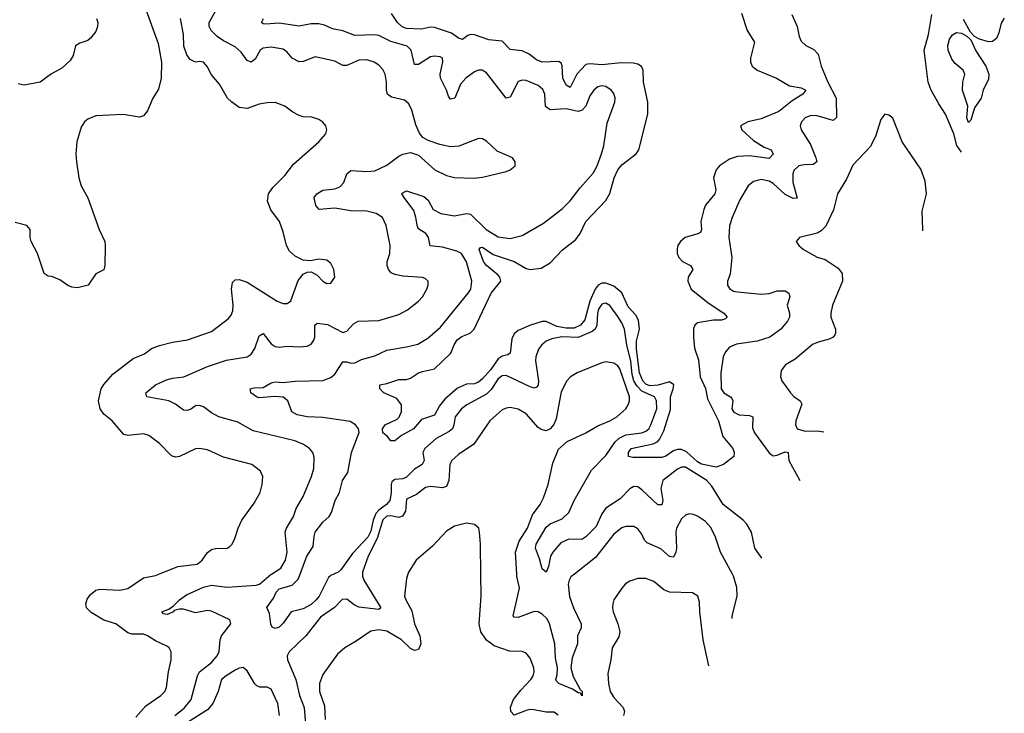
# Model space of a CAD drawing. Header units: inches. Extents: x 2134017 to 2292458, y 756222 to 916513.
# Tile 42 of 256: x 2234668 to 2239610, y 789301 to 792784. Entities that reach past the tile are written whole.
import ezdxf

# ---------------------------------------------------------------- set-up
doc = ezdxf.new("R2010")
doc.units = ezdxf.units.IN
doc.header["$MEASUREMENT"] = 0
doc.layers.add('C2738', color=7, linetype='Continuous')
doc.layers.add('C2739', color=7, linetype='Continuous')

msp = doc.modelspace()

# ---------------------------------------------------------------- linework, layer by layer
at = {"layer": 'C2738', "color": 5}
for points, elevation in [([(2235250, 789281.1), (2235301.1, 789338.9), (2235375.8, 789390), (2235395.8, 789410), (2235404.1, 789430), (2235414.7, 789510), (2235428.2, 789570), (2235427.8, 789610), (2235418.4, 789630), (2235410, 789636.9), (2235350, 789665.3), (2235310, 789690.7), (2235290, 789698.2), (2235230, 789698.6), (2235210, 789705.5), (2235150, 789749.9), (2235090, 789768.7), (2235026.4, 789806.4), (2235002.6, 789830), (2234999.6, 789850), (2235006, 789874), (2235023, 789897), (2235050, 789919.3), (2235070, 789923.8), (2235170, 789918.5), (2235210, 789927.2), (2235290, 789981.7), (2235350, 789993.6), (2235366.2, 790000)], 280), ([(2235447.2, 789290), (2235493.7, 789326.3), (2235529.2, 789370), (2235559.6, 789490), (2235571.1, 789510), (2235630, 789555.7), (2235658.3, 789590), (2235668.2, 789611.8), (2235673.5, 789670), (2235679.9, 789690), (2235727.2, 789750), (2235722, 789770), (2235630, 789813.5), (2235610, 789816.7), (2235550, 789805.9), (2235490, 789824.7), (2235470, 789824.3), (2235442.6, 789817.4), (2235438.9, 789810), (2235410, 789796.9), (2235390, 789800.5), (2235381.3, 789810), (2235416.1, 789823.9), (2235440.1, 789839.9), (2235470, 789870.2), (2235504.3, 789895.7), (2235590, 789933.7), (2235630, 789944.5), (2235710, 789933.8), (2235855.3, 789944.7), (2235870.7, 789950), (2235930, 789998.9), (2235931.7, 790000)], 260), ([(2236244.5, 790000), (2236230, 789993.4), (2236217.5, 789982.5), (2236170.5, 789890), (2236155.5, 789870), (2236130, 789847.9), (2236090, 789825.3), (2236029.6, 789810.4), (2235990, 789753.6), (2235970, 789734), (2235950, 789726.6), (2235934.2, 789734.2), (2235928.4, 789748.4), (2235922, 789802), (2235908.3, 789831.7), (2235940.9, 789879.1), (2235955, 789910), (2235970, 789925.6), (2236035.9, 789944.1), (2236065.2, 789974.8), (2236074.9, 790000)], 240), ([(2236389, 790000), (2236389.1, 789990), (2236395.9, 789970), (2236480.3, 789830), (2236470, 789822.4), (2236370, 789834.2), (2236345.8, 789845.8), (2236310, 789874.5), (2236286.9, 789873.1), (2236247.1, 789832.9), (2236176.8, 789783.2), (2236103.2, 789690), (2236020.7, 789610), (2236010.2, 789590), (2236012.1, 789570), (2236053.7, 789470), (2236072.3, 789390), (2236095.7, 789330), (2236104.7, 789224.7)], 260), ([(2236616, 790000), (2236610, 789978), (2236598.9, 789890), (2236605.3, 789870), (2236635.7, 789815.7), (2236648.6, 789750), (2236676.4, 789690), (2236681.3, 789650), (2236670, 789622), (2236650, 789616.5), (2236630, 789626.3), (2236584.6, 789670), (2236510, 789712.9), (2236470, 789719.8), (2236430, 789713.1), (2236357.3, 789662.7), (2236299.5, 789630), (2236262.5, 789597.5), (2236190, 789496.3), (2236172.9, 789450), (2236171.9, 789410), (2236197.8, 789337.8), (2236200.2, 789270)], 280), ([(2237370, 789292.3), (2237350, 789307.3), (2237310, 789306), (2237250, 789319.3), (2237230, 789320.3), (2237210, 789315), (2237150, 789291.1), (2237133.3, 789310), (2237131.7, 789331.7), (2237146.5, 789370), (2237183, 789417), (2237233.3, 789470), (2237244.8, 789490), (2237249.8, 789510), (2237247.6, 789530), (2237230, 789578), (2237210, 789603.6), (2237190, 789611.1), (2237126.4, 789613.6), (2237050, 789640.2), (2237010, 789668), (2236982.1, 789710), (2236974, 789750), (2236984.1, 789890), (2236982.6, 790000)], 280), ([(2237452.4, 790000), (2237434.3, 789985.7), (2237425, 789970), (2237420.4, 789950), (2237427.3, 789887.3), (2237446.6, 789830), (2237485.5, 789750), (2237486.6, 789730), (2237466.9, 789690), (2237467.5, 789650), (2237440.7, 789579.3), (2237434.7, 789530), (2237446.1, 789486.1), (2237480.7, 789420.7), (2237491.4, 789410), (2237491.7, 789388.3), (2237482, 789402), (2237470, 789403), (2237442.2, 789422.2), (2237373.3, 789450), (2237362.8, 789462.8), (2237359.2, 789470), (2237366.2, 789493.8), (2237366.7, 789530), (2237357.6, 789577.6), (2237353, 789650), (2237327.2, 789750), (2237315.7, 789775.7), (2237290, 789799.4), (2237270, 789809.8), (2237250, 789812.8), (2237170, 789781.6), (2237150, 789784), (2237144, 789790), (2237176.1, 789930), (2237163.2, 789990), (2237162.7, 790000)], 260), ([(2238126.3, 789539.5), (2238098.5, 789670), (2238081, 789810), (2238079.4, 789859.4), (2238071.8, 789890), (2238045.4, 789905.4), (2237929.1, 789909.1), (2237900.9, 789920.9), (2237850, 789963), (2237810, 789978), (2237770, 789978), (2237730, 789964.7), (2237708.4, 789951.6), (2237690.4, 789930), (2237650.4, 789870), (2237645.3, 789850), (2237642.6, 789830), (2237646.3, 789810), (2237670.1, 789750.1), (2237679.4, 789710), (2237675.2, 789684.8), (2237640.8, 789630), (2237634.7, 789570), (2237619.9, 789500.1), (2237622.8, 789450), (2237632.2, 789410), (2237650, 789380.3), (2237697.2, 789330), (2237703.2, 789310), (2237697.6, 789290)], 280), ([(2238243.2, 789777.2), (2238244.3, 789790), (2238269, 789890), (2238266.7, 789933.3), (2238251.2, 789990), (2238245.7, 790000)], 260), ([(2235971.2, 789290), (2235963.6, 789350), (2235930, 789421.8), (2235910, 789431.8), (2235872.5, 789432.5), (2235858.8, 789438.8), (2235848.2, 789448.2), (2235810, 789514.2), (2235790, 789530.8), (2235770, 789528), (2235750, 789517.9), (2235703.8, 789490), (2235681.5, 789470), (2235663.4, 789410), (2235637.7, 789350), (2235610, 789318), (2235510, 789254.6)], 260)]:
    msp.add_lwpolyline(points, dxfattribs=dict(at, elevation=elevation))
at = {"layer": 'C2739', "color": 5}
for points, elevation in [([(2235293.5, 792853.5), (2235363.4, 792663.4), (2235379.5, 792570), (2235378.7, 792490), (2235364.7, 792435.3), (2235335.8, 792390), (2235310, 792325.2), (2235290, 792301.2), (2235270, 792294.5), (2235187.2, 792307.2), (2235050, 792301), (2235010, 792284.2), (2234992.7, 792270), (2234976.7, 792243.3), (2234954.9, 792170), (2234950.4, 792109.6), (2234952.2, 792070), (2234965.3, 791990), (2234977, 791950), (2235010.5, 791889.5), (2235066.4, 791730), (2235094.4, 791670), (2235097.6, 791650), (2235095.5, 791550), (2235090, 791528), (2235050, 791508), (2235011.3, 791450), (2234958, 791438), (2234930, 791441.2), (2234910, 791449.5), (2234870, 791478), (2234830, 791494), (2234810, 791495.3), (2234790, 791509), (2234756.9, 791610), (2234725.1, 791670), (2234720.4, 791690), (2234721.1, 791730), (2234703.7, 791750), (2234645.1, 791765.1)], 280), ([(2235054, 792790), (2235059.3, 792770), (2235058, 792750), (2235050, 792724), (2235022.8, 792690), (2235010, 792679.3), (2234970, 792665.2), (2234948.1, 792651.9), (2234936.8, 792603.2), (2234922, 792578), (2234879.8, 792540.2), (2234827.9, 792512.1), (2234770, 792469.3), (2234690, 792455.6), (2234661, 792461)], 260), ([(2235366.2, 790000), (2235461.9, 790038.1), (2235558.4, 790050), (2235584.2, 790070), (2235610, 790107.6), (2235630, 790123.5), (2235650, 790129.2), (2235709.6, 790130.4), (2235722, 790138), (2235732.2, 790147.8), (2235746.2, 790173.8), (2235763.9, 790230), (2235782.7, 790270), (2235844.7, 790355.3), (2235874, 790410), (2235884.4, 790450), (2235888, 790490), (2235876.4, 790516.4), (2235832.3, 790550), (2235690, 790586.4), (2235610, 790623.9), (2235570, 790630.9), (2235550, 790629.7), (2235470.2, 790589.8), (2235450, 790586.9), (2235430, 790593.7), (2235370, 790655.6), (2235315.7, 790695.7), (2235290, 790703.7), (2235210, 790695.3), (2235190, 790701.7), (2235132, 790770), (2235090, 790803.1), (2235071.6, 790830), (2235063.4, 790870), (2235077.3, 790930), (2235090, 790951.1), (2235135.8, 791004.2), (2235237.1, 791082.9), (2235294.1, 791105.9), (2235330, 791132.4), (2235370, 791147.2), (2235434.7, 791165.3), (2235510, 791176.5), (2235630, 791218), (2235716.6, 791283.4), (2235730, 791299.3), (2235737.7, 791322.3), (2235739.1, 791350), (2235730.6, 791430), (2235736.5, 791463.5), (2235750, 791478), (2235770, 791478.9), (2235810, 791465.8), (2235960.5, 791370), (2235990, 791358), (2236002, 791358), (2236010, 791358.4), (2236028.2, 791371.8), (2236065.4, 791474.6), (2236090, 791506.7), (2236110, 791516.3), (2236130, 791517.3), (2236160.4, 791500.4), (2236190, 791470.8), (2236210, 791458.8), (2236230, 791461), (2236249.2, 791490), (2236245.2, 791530), (2236230, 791559), (2236210, 791576), (2236170, 791581.2), (2236127.5, 791572.5), (2236090, 791577), (2236050, 791595.6), (2236022, 791622), (2236006.6, 791650), (2235990, 791719), (2235971.3, 791770), (2235929, 791829), (2235911.7, 791871.7), (2235915.8, 791910), (2235938.5, 791941.5), (2235998.7, 792001.3), (2236041.6, 792058.4), (2236169.3, 792170), (2236205.2, 792210), (2236209.3, 792230), (2236205.2, 792250), (2236189.5, 792269.5), (2236170, 792282.7), (2236133.8, 792293.8), (2236090, 792296.2), (2236070, 792302), (2236038.6, 792318.6), (2235999.3, 792350), (2235950, 792368.2), (2235910, 792366.6), (2235870, 792358.9), (2235810, 792338), (2235770, 792342.7), (2235730.5, 792370.5), (2235710.9, 792390), (2235670, 792459.6), (2235630, 792507.3), (2235608.9, 792548.9), (2235590, 792569.7), (2235570, 792573.7), (2235549.7, 792569.7), (2235523.6, 792583.6), (2235507.3, 792607.3), (2235492, 792650), (2235489.6, 792710), (2235475.4, 792790)], 280), ([(2235931.7, 790000), (2235977.8, 790030), (2236002.3, 790070), (2236010.7, 790110), (2236000.4, 790210), (2236007.1, 790230), (2236042.5, 790290), (2236055.2, 790330), (2236090.7, 790390), (2236132.8, 790490), (2236144.2, 790530), (2236146.3, 790586.3), (2236139.1, 790610), (2236122.4, 790630), (2236091.6, 790650), (2236049.2, 790669.2), (2235839.6, 790719.6), (2235763.3, 790763.3), (2235667, 790790), (2235629.8, 790809.8), (2235590, 790839.6), (2235570, 790846.3), (2235550, 790845.1), (2235531, 790829), (2235510, 790820.8), (2235490, 790822.9), (2235450, 790853), (2235416.2, 790870), (2235305.2, 790890), (2235301.6, 790910), (2235349.7, 790950), (2235405, 790975), (2235435.5, 790984.5), (2235491.8, 790990), (2235610, 791042.9), (2235705.7, 791074.3), (2235810, 791090.2), (2235830, 791104.7), (2235848, 791132), (2235870, 791196.3), (2235890, 791208.5), (2235930, 791156.5), (2235950, 791142.9), (2235970, 791139.3), (2236010, 791144), (2236070, 791140.2), (2236110, 791144.7), (2236130, 791153.7), (2236144.8, 791175.2), (2236149.8, 791190.2), (2236149, 791250), (2236160.9, 791259.1), (2236213.3, 791253.3), (2236290, 791213.6), (2236310, 791220.3), (2236342.9, 791257.1), (2236367, 791270), (2236470, 791273.2), (2236570, 791303.2), (2236614, 791326), (2236670, 791370.4), (2236690, 791392.7), (2236711.1, 791430), (2236718.3, 791450), (2236717.6, 791470), (2236703.3, 791483.3), (2236688.7, 791488.7), (2236590, 791495.9), (2236550, 791503.7), (2236533.1, 791513.1), (2236518.2, 791530), (2236511.4, 791550), (2236511.4, 791570), (2236524.8, 791610), (2236527.8, 791650), (2236507.7, 791750), (2236489.6, 791790), (2236457, 791810), (2236410, 791822.2), (2236330, 791824.1), (2236250, 791837.4), (2236171.1, 791831.1), (2236154, 791850), (2236145.1, 791890), (2236158.7, 791910), (2236190, 791927.8), (2236250, 791934.3), (2236275.1, 791944.9), (2236294.1, 791965.9), (2236309.9, 792010.1), (2236330, 792026), (2236410, 792021), (2236450, 792025), (2236510, 792053.6), (2236570, 792098.6), (2236590, 792108.2), (2236630, 792117), (2236670, 792103.8), (2236750.6, 792030), (2236810, 792001.3), (2236850, 791990.4), (2236948.1, 791988.1), (2236990, 791992.7), (2237110, 792022), (2237128.7, 792030), (2237154, 792050), (2237155.3, 792070), (2237142, 792090), (2237064, 792124), (2237010, 792173.6), (2236990, 792185.1), (2236970, 792187), (2236871.6, 792148.4), (2236830, 792144.7), (2236777.1, 792157.1), (2236717.6, 792177.6), (2236691.5, 792191.5), (2236674.2, 792214.2), (2236655.3, 792255.3), (2236635.4, 792330), (2236621.5, 792361.5), (2236599.8, 792379.8), (2236533.9, 792393.9), (2236513.5, 792410), (2236508.5, 792428.5), (2236509.1, 792470), (2236502.5, 792510), (2236490, 792534), (2236470, 792554.7), (2236447, 792570), (2236410, 792581.4), (2236370, 792579.8), (2236310, 792553.3), (2236290, 792553.8), (2236250, 792574.7), (2236150, 792597.6), (2236090, 792573), (2236070, 792572.1), (2236035.3, 792590), (2236010, 792620.4), (2235990, 792636.4), (2235930, 792646.3), (2235890, 792640.3), (2235875.3, 792630), (2235850, 792586), (2235829.8, 792569.8), (2235810, 792578.3), (2235779.9, 792619.9), (2235750, 792647.3), (2235690, 792677.7), (2235659, 792699), (2235628.5, 792730), (2235619.5, 792750), (2235618.5, 792770), (2235651.8, 792830)], 260), ([(2236074.9, 790000), (2236109.2, 790090), (2236141.1, 790138.9), (2236145.3, 790190), (2236151.3, 790210), (2236190, 790260.5), (2236221.2, 790290), (2236232.7, 790310), (2236251.8, 790370), (2236273, 790410), (2236287.9, 790470), (2236314, 790510), (2236334, 790610), (2236371.5, 790711.5), (2236368.2, 790730), (2236353.3, 790750), (2236326.2, 790766.2), (2236190, 790785.9), (2236110, 790789.4), (2236059.7, 790799.7), (2236034.5, 790814.5), (2236013.1, 790870), (2235990, 790887.9), (2235948.2, 790891.8), (2235870, 790885.7), (2235856.3, 790890), (2235827.9, 790910), (2235824, 790930), (2235844.4, 790935.6), (2235890, 790936.3), (2235930, 790961.1), (2235950, 790965), (2235990, 790961.9), (2236050, 790968.3), (2236190, 790971.6), (2236230, 790987.5), (2236250, 791004.6), (2236290, 791065.7), (2236310, 791065.3), (2236330, 791058.3), (2236350, 791061.5), (2236382.7, 791077.3), (2236450, 791095.8), (2236510, 791123.5), (2236610, 791140.5), (2236665.3, 791154.7), (2236716.1, 791183.9), (2236779.5, 791240.5), (2236918.5, 791410), (2236931.4, 791430), (2236937.5, 791470), (2236910, 791567.1), (2236885.7, 791610), (2236861.9, 791621.9), (2236790, 791641.3), (2236727.8, 791647.8), (2236719, 791690), (2236706.2, 791710), (2236671.7, 791731.7), (2236663.6, 791743.6), (2236656.9, 791790), (2236645.4, 791825.4), (2236598, 791890), (2236586, 791910), (2236587.2, 791912.8), (2236610, 791923.6), (2236696.3, 791896.3), (2236717.5, 791877.5), (2236743.1, 791830), (2236780.9, 791810), (2236850, 791798.3), (2236910, 791810.9), (2236930, 791807.7), (2237009.4, 791730), (2237070, 791694), (2237130, 791684.2), (2237190, 791699.6), (2237297.5, 791762.5), (2237390, 791833.8), (2237430, 791874.7), (2237480.6, 791939.4), (2237546.7, 792013.3), (2237566.2, 792050), (2237587.7, 792110), (2237599.3, 792150), (2237616.4, 792263.6), (2237655.1, 792370), (2237657.2, 792390), (2237650, 792413.3), (2237635.8, 792430), (2237610, 792448.2), (2237590, 792452.1), (2237570, 792446), (2237550, 792429.6), (2237530, 792400.7), (2237508.6, 792350), (2237490.1, 792329.9), (2237470, 792323), (2237410, 792335.2), (2237330, 792330.6), (2237306.9, 792346.9), (2237303.5, 792410), (2237292.9, 792432.9), (2237270, 792453.7), (2237210, 792478.3), (2237190, 792480.5), (2237170, 792473.3), (2237130, 792395.1), (2237110, 792389.7), (2237010, 792516.3), (2236989.7, 792529.7), (2236970, 792529.7), (2236950, 792521), (2236906.4, 792490), (2236880.3, 792459.7), (2236852.3, 792390), (2236830, 792385.1), (2236819.4, 792399.4), (2236809.9, 792430), (2236779.9, 792490), (2236778.8, 792510), (2236792, 792572), (2236789.8, 792589.8), (2236777.9, 792597.9), (2236750, 792600.2), (2236730, 792596.8), (2236670, 792558), (2236650, 792558.7), (2236632.2, 792630), (2236612, 792650), (2236530, 792674.6), (2236470, 792703.8), (2236450, 792708.2), (2236350, 792704.5), (2236290, 792727), (2236237.2, 792737.2), (2236196.9, 792756.9), (2236170, 792762.7), (2236130, 792762.4), (2236070, 792751.4), (2235970, 792766.7), (2235901.5, 792761.5), (2235890, 792762.8), (2235881.5, 792770), (2235892, 792790)], 240), ([(2238290, 792816.5), (2238318.4, 792730), (2238355, 792670), (2238335.2, 792590), (2238335.9, 792570), (2238343.6, 792550), (2238369.5, 792529.5), (2238466, 792490), (2238531.4, 792451.4), (2238590, 792441.7), (2238614, 792430), (2238599, 792410), (2238544.3, 792375.7), (2238477.7, 792322.3), (2238390, 792286.6), (2238323, 792270), (2238284.9, 792250), (2238291.8, 792230), (2238350, 792177.2), (2238403.6, 792143.6), (2238439.5, 792130), (2238450, 792107.8), (2238430, 792086.2), (2238330, 792099.5), (2238270, 792096.4), (2238230, 792083.6), (2238179.3, 792050), (2238163.8, 792030), (2238150.6, 791990), (2238161, 791930), (2238156.5, 791910), (2238110, 791851.6), (2238100.7, 791830), (2238086.2, 791770), (2238090.1, 791730), (2238084.2, 791715.8), (2238072, 791708), (2238008, 791690), (2237984.5, 791670), (2237971, 791650), (2237967.1, 791632.9), (2237968.2, 791610), (2237975.5, 791590), (2237994.3, 791570), (2238034.6, 791550), (2238045.6, 791530), (2238023.6, 791490), (2238021.5, 791470), (2238037.7, 791430), (2238122.6, 791362.6), (2238201.8, 791310), (2238218, 791290), (2238210, 791282), (2238190, 791274.6), (2238150, 791274.5), (2238070, 791261.8), (2238057.1, 791250), (2238050, 791231.8), (2238049.1, 791189.1), (2238054.4, 791134.4), (2238075.2, 791075.2), (2238083.8, 790990), (2238110, 790931.1), (2238120, 790880), (2238174.3, 790770), (2238196.2, 790690), (2238247.2, 790630), (2238254.5, 790610), (2238252.1, 790590), (2238200.7, 790550), (2238163, 790537), (2238090, 790551.7), (2238070, 790563.9), (2238014.6, 790614.6), (2237990, 790626.1), (2237970, 790625.6), (2237950, 790619.1), (2237910, 790592.1), (2237890, 790585.3), (2237744.8, 790584.8), (2237722.9, 790590), (2237723.5, 790610), (2237737.6, 790630), (2237846.4, 790653.6), (2237870, 790665), (2237881.2, 790678.8), (2237900.6, 790719.4), (2237934, 790826), (2237933.9, 790890), (2237948, 790930), (2237950.4, 790950), (2237930, 790965.7), (2237872, 790948), (2237830, 790945.3), (2237810, 790953.9), (2237795.3, 790970), (2237778.3, 791010), (2237762.8, 791130), (2237763.2, 791170), (2237778, 791230), (2237774.2, 791274.2), (2237760.2, 791300.2), (2237721.7, 791341.7), (2237690, 791412.5), (2237650, 791446.2), (2237610, 791461.5), (2237590, 791459.9), (2237571.6, 791450), (2237556.1, 791430), (2237529.2, 791370.8), (2237503.6, 791276.4), (2237481.8, 791250), (2237450, 791235), (2237410, 791235.5), (2237363.4, 791243.4), (2237310, 791268.1), (2237290, 791267.9), (2237231.6, 791250), (2237170, 791223.1), (2237150, 791206.9), (2237138.1, 791181.9), (2237130, 791109.8), (2237118.5, 791101.5), (2237090, 791094.6), (2237070, 791080.4), (2237033.1, 791026.9), (2236990, 790979.6), (2236970, 790963.2), (2236950, 790955.4), (2236910, 790953.2), (2236865.7, 790934.3), (2236801.9, 790878.1), (2236775.4, 790844.6), (2236750, 790798.7), (2236684.1, 790775.9), (2236644, 790730), (2236583.6, 790696.4), (2236550, 790669.5), (2236530, 790669), (2236512.3, 790692.3), (2236490, 790709), (2236488.5, 790730), (2236501.5, 790750), (2236562.9, 790777.1), (2236572.5, 790787.5), (2236584.4, 790815.6), (2236583.4, 790850), (2236560.8, 790880.8), (2236495.4, 790910), (2236475.8, 790930), (2236476, 790950), (2236510, 790956.6), (2236570, 790977.3), (2236610, 790977.1), (2236630, 790983.6), (2236670, 791010.1), (2236690, 791017.9), (2236750, 791031.2), (2236831.2, 791108.8), (2236848.3, 791151.7), (2236863.9, 791176.1), (2236887.1, 791192.9), (2236928.9, 791210), (2236948.7, 791230), (2237034.2, 791410), (2237081.9, 791470), (2237077.7, 791490), (2237070, 791500.3), (2237010.7, 791550), (2236996.3, 791570), (2236973.3, 791630), (2236980.1, 791639.9), (2236990, 791640.8), (2237043.9, 791603.9), (2237150.3, 791570.3), (2237210, 791534.1), (2237230, 791528.9), (2237284.6, 791535.4), (2237330, 791562.2), (2237391.5, 791628.5), (2237459.5, 791680.5), (2237480.7, 791710), (2237510, 791770.2), (2237610, 791875), (2237630, 791910.2), (2237650.9, 791990), (2237669.5, 792030.5), (2237690, 792054.2), (2237761.7, 792110), (2237774.8, 792130), (2237820.2, 792310), (2237821.2, 792370), (2237798.4, 792470), (2237796.2, 792530), (2237787.9, 792547.9), (2237770, 792560.4), (2237746, 792566), (2237687.4, 792567.4), (2237590, 792556.3), (2237530, 792561.6), (2237510, 792557.8), (2237464, 792510), (2237430, 792443.5), (2237410, 792455), (2237393.5, 792490), (2237391.2, 792551.2), (2237385.2, 792565.2), (2237373.6, 792573.6), (2237290, 792570.7), (2237262.2, 792582.2), (2237224.2, 792610), (2237190, 792627.7), (2237130, 792634.4), (2237090, 792675.7), (2237022.8, 792682.8), (2236950, 792708.2), (2236930, 792708.8), (2236916.5, 792703.5), (2236890, 792684.4), (2236870, 792691.6), (2236835.6, 792715.6), (2236750, 792743.7), (2236730, 792745.6), (2236683.7, 792736.3), (2236610, 792739.5), (2236587.7, 792747.7), (2236563.4, 792770), (2236534.7, 792814.7)], 220), ([(2238543.7, 792810), (2238569.1, 792750), (2238579.3, 792699.3), (2238590, 792676.3), (2238613.8, 792653.8), (2238654, 792634), (2238675.5, 792610), (2238691.2, 792550), (2238723.2, 792470), (2238766.3, 792390), (2238768.1, 792291.9), (2238750, 792278.2), (2238670, 792301), (2238638, 792302), (2238610, 792291.1), (2238592, 792270), (2238585.7, 792250), (2238590.3, 792230), (2238637.4, 792157.4), (2238664.4, 792090), (2238667.9, 792070), (2238650, 792056.8), (2238604.5, 792055.5), (2238578.4, 792050), (2238552.9, 792027.1), (2238547.9, 792010), (2238548.5, 791968.5), (2238570, 791887.8), (2238550, 791885), (2238510, 791905.4), (2238450, 791961.6), (2238430, 791973.5), (2238390, 791980.8), (2238350, 791971), (2238324.6, 791950), (2238281.6, 791878.4), (2238243.2, 791790), (2238231, 791749), (2238226.7, 791690), (2238241.2, 791590), (2238233.7, 791506.3), (2238220.3, 791470), (2238219.5, 791450), (2238230, 791433.4), (2238250, 791420.9), (2238270, 791416.5), (2238390, 791404.8), (2238430, 791409.4), (2238470, 791422.7), (2238510, 791421.8), (2238528.7, 791410), (2238532.7, 791392.7), (2238520.3, 791350), (2238531.4, 791310), (2238531.3, 791290), (2238521.2, 791270), (2238488, 791230), (2238432.8, 791190), (2238370, 791168.8), (2238265.5, 791154.5), (2238230, 791139.7), (2238210, 791115.1), (2238199.3, 791090), (2238186, 791010), (2238188.8, 790930), (2238202.2, 790910), (2238234.9, 790890), (2238241.2, 790881.2), (2238246.7, 790870), (2238242.7, 790830), (2238252.2, 790812.2), (2238279.4, 790799.4), (2238330, 790796.6), (2238348.2, 790790), (2238345.6, 790734.4), (2238355.5, 790710), (2238428.8, 790608.8), (2238440, 790600), (2238450, 790593.6), (2238470, 790596.8), (2238510, 790613.6), (2238525.5, 790610), (2238527.5, 790570), (2238583.7, 790469.7)], 240), ([(2239393.9, 792117.7), (2239371.2, 792151.2), (2239356.4, 792210), (2239314.3, 792310), (2239280.5, 792360.5), (2239242.5, 792430), (2239227.6, 792470), (2239206.5, 792630), (2239228.7, 792710), (2239245.7, 792810)], 240), ([(2239609.5, 792790.5), (2239594.5, 792765.5), (2239582.9, 792717.1), (2239570.8, 792689.2), (2239550, 792674.4), (2239530, 792672.8), (2239485.3, 792685.3), (2239459.3, 792699.3), (2239440.3, 792720.3), (2239404.1, 792784.1)], 220), ([(2239199.9, 791723), (2239201.4, 791730), (2239197.7, 791822.3), (2239219.7, 791910), (2239212.3, 791972.3), (2239190, 792032.7), (2239097.6, 792170), (2239049.3, 792289.3), (2239030, 792304), (2239010, 792308.7), (2238990, 792282), (2238962.6, 792197.4), (2238935.5, 792144.5), (2238850, 792052.7), (2238817.7, 791982.3), (2238773.1, 791910), (2238751.8, 791828.2), (2238713.4, 791746.6), (2238690, 791723.6), (2238670, 791711.5), (2238582, 791690), (2238564.7, 791670), (2238578, 791650), (2238601, 791630), (2238670, 791590.4), (2238710, 791580.3), (2238775.6, 791535.6), (2238795.2, 791510), (2238796.9, 791470), (2238747.6, 791350), (2238738.5, 791310), (2238739.7, 791290), (2238761.5, 791230), (2238762.8, 791210), (2238758.6, 791201.4), (2238750.1, 791189.9), (2238730, 791179), (2238675, 791165), (2238647, 791153), (2238560.7, 791079.3), (2238510.6, 791050), (2238490, 791022), (2238486, 790990), (2238492.7, 790970), (2238536.5, 790910), (2238552.5, 790892.5), (2238584.6, 790870), (2238592.9, 790852.9), (2238562.4, 790770), (2238561.5, 790750), (2238570.4, 790730), (2238610, 790717.3), (2238670, 790718.9), (2238704, 790714.5)], 260), ([(2238392.2, 790080.3), (2238390, 790085), (2238357.8, 790130), (2238340.9, 790210), (2238316.9, 790250), (2238298.3, 790270), (2238199.2, 790350), (2238141.8, 790441.8), (2238117.2, 790470), (2238010, 790537.6), (2237990, 790536.9), (2237970, 790526), (2237895.8, 790470), (2237885.9, 790430), (2237895.5, 790370), (2237890, 790347.2), (2237870, 790347.2), (2237790, 790422.3), (2237770, 790437.3), (2237750, 790439.1), (2237730, 790427.6), (2237682.1, 790377.9), (2237609.1, 790330.9), (2237590, 790302.3), (2237560.9, 790239.1), (2237510, 790186.5), (2237490, 790174.2), (2237423.8, 790176.2), (2237383.8, 790156.2), (2237343.8, 790110), (2237332.5, 790090), (2237322, 790038), (2237310.8, 790009.2), (2237290, 790025.7), (2237277.3, 790077.3), (2237256.5, 790130), (2237259.9, 790150), (2237310, 790235.3), (2237330, 790252.9), (2237390, 790278.2), (2237424.5, 790310), (2237449.9, 790370.1), (2237538, 790522), (2237610, 790595.5), (2237655.7, 790664.3), (2237677.4, 790682.6), (2237710, 790699), (2237790, 790709), (2237810, 790717), (2237824.7, 790730), (2237835.9, 790750), (2237865.3, 790830), (2237863.7, 790870), (2237854.2, 790890), (2237790, 790919.2), (2237765, 790945), (2237750.2, 790970), (2237741.7, 791001.7), (2237735.3, 791070), (2237714.7, 791150), (2237703.2, 791230), (2237690, 791262), (2237670, 791293.3), (2237630, 791348.3), (2237610, 791361), (2237590, 791354.5), (2237573.6, 791330), (2237567.9, 791307.9), (2237564.8, 791250), (2237555.9, 791230), (2237541.7, 791218.3), (2237470, 791187.9), (2237389.4, 791190.6), (2237338.1, 791181.9), (2237310.3, 791170), (2237286.7, 791150), (2237271.3, 791128.7), (2237257.6, 791090), (2237256.3, 791070), (2237272.2, 790970), (2237270, 790947.8), (2237260.9, 790939.1), (2237250, 790933.8), (2237230, 790940.2), (2237110, 790997.7), (2237090, 790995.2), (2237070, 790979.9), (2237033.4, 790926.6), (2237010, 790902.6), (2236912.3, 790850), (2236885.8, 790830), (2236853.8, 790790), (2236847.5, 790750), (2236839.3, 790730), (2236823.4, 790716.6), (2236758.6, 790681.4), (2236701.5, 790630), (2236691.8, 790610), (2236697.5, 790570), (2236687.9, 790550), (2236650, 790527.4), (2236610, 790486.7), (2236590, 790479), (2236550, 790474.9), (2236536.3, 790463.7), (2236531.7, 790450), (2236532.6, 790407.4), (2236525.8, 790370), (2236509.6, 790350), (2236470, 790321.7), (2236455.7, 790304.3), (2236441.1, 790270), (2236430, 790216.3), (2236414.8, 790185.2), (2236337.4, 790102.6), (2236279.2, 790020.8), (2236270, 790011.5), (2236244.5, 790000)], 240), ([(2237162.7, 790000), (2237157.1, 790110), (2237174.6, 790165.4), (2237215.9, 790230), (2237241.8, 790298.2), (2237280.3, 790350), (2237296.5, 790383.5), (2237319.9, 790450), (2237343.8, 790556.2), (2237372.6, 790627.4), (2237415, 790665), (2237510, 790709.2), (2237570, 790745.2), (2237629.6, 790770), (2237664.2, 790790), (2237709.7, 790830), (2237721.8, 790850), (2237728.9, 790870), (2237728.3, 790890), (2237679.8, 791030), (2237670, 791046), (2237650, 791059.2), (2237610, 791065.1), (2237590, 791061.5), (2237466, 791010), (2237432.4, 790990), (2237413.1, 790970), (2237385.4, 790914.6), (2237360.7, 790779.3), (2237348.1, 790751.9), (2237330.2, 790729.8), (2237310, 790719.7), (2237285.4, 790725.4), (2237270, 790735.6), (2237210, 790804.7), (2237170, 790827.7), (2237130, 790836.1), (2237110, 790833.3), (2237090, 790823.9), (2237027.1, 790770), (2236947.1, 790652.9), (2236870, 790599.8), (2236837.2, 790570), (2236827.4, 790550), (2236821.3, 790470), (2236810, 790439.7), (2236790, 790433.4), (2236730, 790440.2), (2236704.5, 790435.5), (2236660.1, 790399.9), (2236610, 790376.9), (2236604.2, 790315.8), (2236589.1, 790290.9), (2236570, 790284.3), (2236530, 790292.1), (2236510, 790290.6), (2236490, 790272.1), (2236462, 790178), (2236416, 790090), (2236389, 790010), (2236389, 790000)], 260), ([(2238245.7, 790000), (2238184.6, 790110), (2238158.4, 790190), (2238135.5, 790235.5), (2238110, 790263.5), (2238070, 790290.9), (2238050, 790299.7), (2238030, 790302), (2238010, 790296.3), (2237990, 790276.9), (2237965, 790230), (2237961.3, 790210), (2237963.9, 790130), (2237960.9, 790110), (2237950, 790085.1), (2237930, 790088.6), (2237886.2, 790126.2), (2237816.9, 790156.9), (2237804.2, 790170), (2237790, 790200.5), (2237770, 790228), (2237750, 790238.9), (2237710, 790239.7), (2237690, 790232.4), (2237650, 790201), (2237557.2, 790082.8), (2237452.4, 790000)], 260), ([(2236982.6, 790000), (2236980.7, 790150), (2236976, 790210), (2236972.7, 790230), (2236950, 790249.2), (2236910, 790255.6), (2236850, 790240.7), (2236810, 790216.2), (2236739.4, 790140.6), (2236658, 790070), (2236618.7, 790010), (2236616, 790000)], 280)]:
    msp.add_lwpolyline(points, dxfattribs=dict(at, elevation=elevation))
at = {"layer": 'C2739', "color": 5, "elevation": 220}
msp.add_lwpolyline([(2239430, 792266.6), (2239421.3, 792290), (2239426.8, 792350), (2239399.5, 792430), (2239401, 792470), (2239411.9, 792510), (2239402.7, 792530), (2239363.2, 792563.2), (2239345.6, 792585.6), (2239327, 792630), (2239326.3, 792653.7), (2239335, 792685), (2239350, 792707.2), (2239370, 792719.3), (2239395.5, 792715.5), (2239421.5, 792701.5), (2239441.9, 792681.9), (2239467.3, 792627.3), (2239516.8, 792550), (2239532, 792510), (2239530, 792485.6), (2239503.9, 792430), (2239494, 792390), (2239459.3, 792340.7), (2239441.4, 792278.6)], close=True, dxfattribs=at)

doc.saveas('drawing.dxf')
